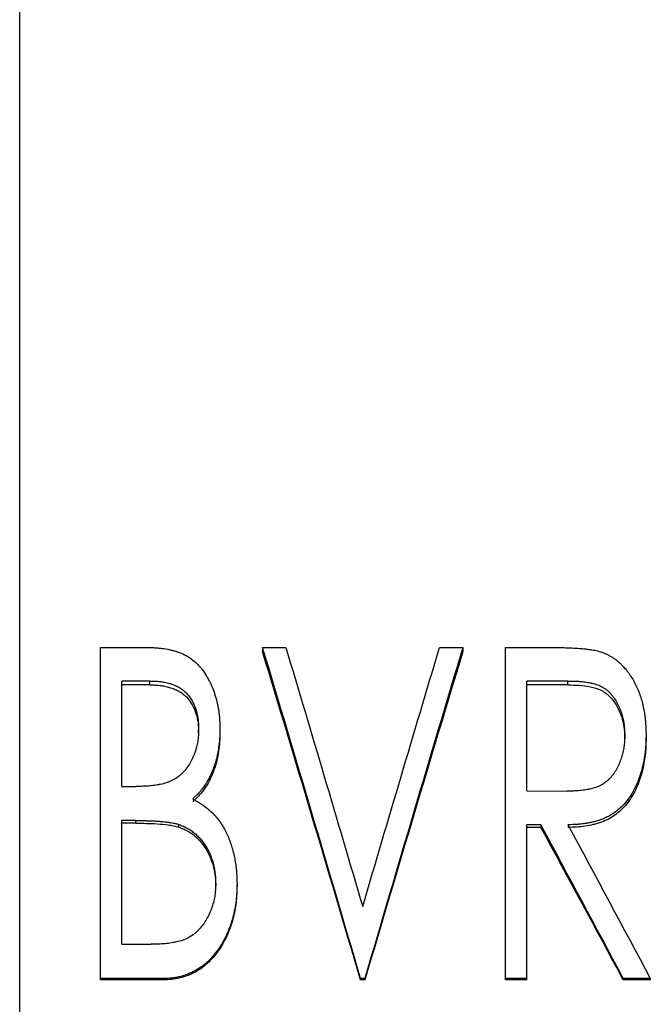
# Model space of a CAD drawing. Header units: millimetres. Extents: x -150 to 245, y -57 to 123.
# Tile 5 of 19: x -37 to -20, y 3 to 30. Entities that reach past the tile are written whole.
import ezdxf

# ---------------------------------------------------------------- set-up
doc = ezdxf.new("R2010")
doc.units = ezdxf.units.MM

msp = doc.modelspace()

# ---------------------------------------------------------------- linework, layer by layer
at = {"color": 1, "linetype": 'Continuous', "lineweight": 25}
msp.add_line((-37.5, -56.5), (-37.5, 56.5), dxfattribs=at)
at = {"color": 7, "linetype": 'Continuous', "lineweight": 25}
for p, q in [((-35.308, 13), (-34.078, 13)), ((-35.308, 3.997), (-35.308, 13)), ((-30.923, 13), (-30.294, 13)), ((-30.923, 13), (-30.923, 12.886)), ((-26.129, 13), (-25.5, 13)), ((-25.5, 13), (-25.5, 12.886)), ((-24.346, 13), (-23.133, 13)), ((-24.346, 3.997), (-24.346, 13)), ((-33.972, 12.091), (-34.731, 12.091)), ((-34.731, 9.233), (-34.731, 12.091)), ((-33.972, 11.985), (-33.972, 12.091)), ((-22.66, 12.091), (-23.769, 12.091)), ((-23.769, 9.118), (-23.769, 12.091)), ((-22.66, 11.985), (-22.66, 12.091)), ((-33.972, 11.985), (-34.731, 11.985)), ((-22.66, 11.985), (-23.769, 11.985)), ((-32.654, 10.689), (-32.654, 10.783)), ((-32.077, 10.799), (-32.077, 10.705)), ((-21.115, 10.533), (-21.115, 10.626)), ((-20.538, 10.624), (-20.538, 10.531)), ((-34.731, 9.233), (-34.356, 9.233)), ((-23.769, 9.118), (-22.686, 9.105)), ((-34.359, 8.313), (-34.731, 8.313)), ((-34.731, 4.96), (-34.731, 8.313)), ((-34.359, 8.24), (-34.359, 8.313)), ((-34.359, 8.24), (-34.731, 8.24)), ((-33.195, 8.134), (-33.195, 8.206)), ((-23.385, 8.197), (-23.769, 8.197)), ((-23.769, 3.997), (-23.769, 8.197)), ((-23.385, 8.126), (-23.769, 8.126)), ((-23.385, 8.197), (-23.385, 8.126)), ((-32.192, 6.54), (-32.192, 6.598)), ((-31.615, 6.598), (-31.615, 6.54)), ((-34.731, 4.96), (-33.939, 4.96)), ((-33.615, 4.032), (-35.308, 4.032)), ((-33.615, 4.032), (-33.615, 3.997)), ((-28.154, 4.032), (-28.269, 4.032)), ((-28.269, 4.032), (-28.269, 3.997)), ((-28.154, 4.032), (-28.154, 3.997)), ((-23.769, 4.032), (-24.346, 4.032)), ((-20.423, 4.032), (-21.155, 4.032)), ((-21.155, 4.032), (-21.155, 3.997)), ((-20.423, 4.032), (-20.423, 3.997)), ((-33.615, 3.997), (-35.308, 3.997)), ((-28.154, 3.997), (-28.269, 3.997)), ((-23.769, 3.997), (-24.346, 3.997)), ((-20.423, 3.997), (-21.155, 3.997))]:
    msp.add_line(p, q, dxfattribs=at)
for points, knots in [([(-34.078, 13), (-34.031, 12.999), (-33.99, 12.999), (-33.937, 12.997), (-33.92, 12.997), (-33.898, 12.996), (-33.891, 12.996), (-33.88, 12.995), (-33.877, 12.995), (-33.872, 12.995), (-33.87, 12.995), (-33.867, 12.995), (-33.866, 12.995), (-33.83, 12.992), (-33.795, 12.99), (-33.724, 12.984), (-33.687, 12.98), (-33.579, 12.967), (-33.508, 12.955), (-33.404, 12.932), (-33.37, 12.924), (-33.318, 12.91), (-33.301, 12.905), (-33.276, 12.898), (-33.267, 12.895), (-33.251, 12.89), (-33.243, 12.888), (-33.162, 12.862), (-33.097, 12.835), (-33.006, 12.788), (-32.976, 12.771), (-32.931, 12.743), (-32.916, 12.733), (-32.886, 12.713), (-32.871, 12.702), (-32.799, 12.648), (-32.745, 12.602), (-32.669, 12.528), (-32.645, 12.503), (-32.61, 12.463), (-32.598, 12.45), (-32.582, 12.429), (-32.576, 12.422), (-32.565, 12.408), (-32.559, 12.401), (-32.515, 12.342), (-32.477, 12.286), (-32.423, 12.196), (-32.405, 12.164), (-32.379, 12.116), (-32.37, 12.1), (-32.358, 12.074), (-32.353, 12.066), (-32.345, 12.049), (-32.34, 12.04), (-32.307, 11.97), (-32.28, 11.907), (-32.243, 11.808), (-32.231, 11.774), (-32.215, 11.723), (-32.209, 11.706), (-32.198, 11.671), (-32.193, 11.653), (-32.169, 11.568), (-32.152, 11.499), (-32.131, 11.396), (-32.124, 11.361), (-32.115, 11.309), (-32.113, 11.292), (-32.108, 11.257), (-32.105, 11.239), (-32.099, 11.189), (-32.095, 11.155), (-32.09, 11.102), (-32.089, 11.084), (-32.087, 11.057), (-32.086, 11.048), (-32.086, 11.034), (-32.085, 11.03), (-32.085, 11.023), (-32.085, 11.021), (-32.085, 11.016), (-32.084, 11.013), (-32.082, 10.964), (-32.079, 10.894), (-32.077, 10.799)], [0, 0, 0, 0, 0.03125, 0.03125, 0.046875, 0.046875, 0.054688, 0.054688, 0.058594, 0.058594, 0.060547, 0.060547, 0.0625, 0.0625, 0.09375, 0.09375, 0.125, 0.125, 0.1875, 0.1875, 0.21875, 0.21875, 0.234375, 0.234375, 0.242188, 0.242188, 0.25, 0.25, 0.3125, 0.3125, 0.34375, 0.34375, 0.359375, 0.359375, 0.375, 0.375, 0.4375, 0.4375, 0.46875, 0.46875, 0.484375, 0.484375, 0.492188, 0.492188, 0.5, 0.5, 0.5625, 0.5625, 0.59375, 0.59375, 0.609375, 0.609375, 0.617188, 0.617188, 0.625, 0.625, 0.6875, 0.6875, 0.71875, 0.71875, 0.734375, 0.734375, 0.75, 0.75, 0.8125, 0.8125, 0.84375, 0.84375, 0.859375, 0.859375, 0.875, 0.875, 0.90625, 0.90625, 0.921875, 0.921875, 0.929688, 0.929688, 0.933594, 0.933594, 0.935547, 0.935547, 0.9375, 0.9375, 1, 1, 1, 1]), ([(-23.133, 13), (-23.054, 12.999), (-22.985, 12.999), (-22.899, 12.998), (-22.873, 12.998), (-22.838, 12.997), (-22.826, 12.997), (-22.811, 12.997), (-22.806, 12.997), (-22.796, 12.996), (-22.792, 12.996), (-22.745, 12.995), (-22.696, 12.993), (-22.581, 12.988), (-22.514, 12.985), (-22.368, 12.976), (-22.311, 12.972), (-22.248, 12.966), (-22.223, 12.964), (-22.18, 12.959), (-22.164, 12.957), (-22.132, 12.953), (-22.114, 12.951), (-22.062, 12.944), (-22.031, 12.94), (-21.974, 12.931), (-21.948, 12.927), (-21.883, 12.914), (-21.827, 12.899), (-21.759, 12.879)], [0, 0, 0, 0, 0.125, 0.125, 0.1875, 0.1875, 0.21875, 0.21875, 0.234375, 0.234375, 0.25, 0.25, 0.375, 0.375, 0.5, 0.5, 0.625, 0.625, 0.6875, 0.6875, 0.71875, 0.71875, 0.75, 0.75, 0.8125, 0.8125, 0.875, 0.875, 1, 1, 1, 1]), ([(-21.759, 12.879), (-21.724, 12.866), (-21.693, 12.855), (-21.653, 12.838), (-21.641, 12.833), (-21.624, 12.826), (-21.619, 12.824), (-21.611, 12.82), (-21.609, 12.819), (-21.604, 12.817), (-21.602, 12.816), (-21.576, 12.803), (-21.551, 12.791), (-21.514, 12.77), (-21.501, 12.762), (-21.476, 12.747), (-21.462, 12.739), (-21.425, 12.715), (-21.401, 12.699), (-21.354, 12.666), (-21.331, 12.648), (-21.29, 12.614), (-21.269, 12.596), (-21.237, 12.567), (-21.227, 12.557), (-21.206, 12.536), (-21.195, 12.525), (-21.145, 12.474), (-21.108, 12.431), (-21.054, 12.365), (-21.037, 12.342), (-21.003, 12.296), (-20.987, 12.274), (-20.938, 12.2), (-20.907, 12.151), (-20.865, 12.077), (-20.852, 12.052), (-20.832, 12.015), (-20.826, 12.003), (-20.817, 11.984), (-20.814, 11.978), (-20.808, 11.965), (-20.804, 11.959), (-20.78, 11.908), (-20.758, 11.856), (-20.723, 11.766), (-20.713, 11.738), (-20.694, 11.684), (-20.685, 11.658), (-20.663, 11.59), (-20.649, 11.538), (-20.627, 11.448), (-20.619, 11.415), (-20.61, 11.372), (-20.607, 11.358), (-20.601, 11.33), (-20.599, 11.316), (-20.587, 11.257), (-20.579, 11.205), (-20.568, 11.12), (-20.565, 11.091), (-20.56, 11.045), (-20.558, 11.03), (-20.556, 11.006), (-20.555, 10.998), (-20.554, 10.982), (-20.553, 10.973), (-20.55, 10.936), (-20.548, 10.907), (-20.545, 10.865), (-20.544, 10.851), (-20.543, 10.83), (-20.543, 10.823), (-20.543, 10.812), (-20.543, 10.809), (-20.542, 10.802), (-20.542, 10.798), (-20.541, 10.757), (-20.539, 10.7), (-20.538, 10.624)], [0, 0, 0, 0, 0.03125, 0.03125, 0.046875, 0.046875, 0.054688, 0.054688, 0.058594, 0.058594, 0.0625, 0.0625, 0.09375, 0.09375, 0.109375, 0.109375, 0.125, 0.125, 0.15625, 0.15625, 0.1875, 0.1875, 0.21875, 0.21875, 0.234375, 0.234375, 0.25, 0.25, 0.3125, 0.3125, 0.34375, 0.34375, 0.375, 0.375, 0.4375, 0.4375, 0.46875, 0.46875, 0.484375, 0.484375, 0.492188, 0.492188, 0.5, 0.5, 0.5625, 0.5625, 0.59375, 0.59375, 0.625, 0.625, 0.6875, 0.6875, 0.71875, 0.71875, 0.734375, 0.734375, 0.75, 0.75, 0.8125, 0.8125, 0.84375, 0.84375, 0.859375, 0.859375, 0.867188, 0.867188, 0.875, 0.875, 0.90625, 0.90625, 0.921875, 0.921875, 0.929688, 0.929688, 0.933594, 0.933594, 0.9375, 0.9375, 1, 1, 1, 1]), ([(-33.972, 12.091), (-33.912, 12.09), (-33.868, 12.089), (-33.837, 12.088), (-33.835, 12.087), (-33.832, 12.087), (-33.831, 12.087), (-33.826, 12.087), (-33.823, 12.087), (-33.814, 12.086), (-33.809, 12.086), (-33.791, 12.085), (-33.78, 12.084), (-33.747, 12.082), (-33.725, 12.08), (-33.684, 12.075), (-33.663, 12.072), (-33.62, 12.065), (-33.598, 12.061), (-33.533, 12.048), (-33.488, 12.037), (-33.437, 12.023), (-33.433, 12.022), (-33.423, 12.019), (-33.418, 12.017), (-33.403, 12.013), (-33.393, 12.009), (-33.362, 11.999), (-33.341, 11.991), (-33.279, 11.965), (-33.235, 11.945), (-33.175, 11.911), (-33.156, 11.9), (-33.12, 11.876), (-33.103, 11.864), (-33.052, 11.824), (-33.019, 11.794), (-32.971, 11.745), (-32.957, 11.729), (-32.928, 11.696), (-32.915, 11.678), (-32.875, 11.625), (-32.851, 11.588), (-32.823, 11.54), (-32.819, 11.531), (-32.809, 11.512), (-32.804, 11.503), (-32.79, 11.474), (-32.781, 11.454), (-32.755, 11.393), (-32.74, 11.351), (-32.722, 11.295), (-32.719, 11.285), (-32.713, 11.264), (-32.71, 11.253), (-32.702, 11.221), (-32.697, 11.199), (-32.683, 11.135), (-32.676, 11.091), (-32.67, 11.045), (-32.67, 11.044), (-32.67, 11.04), (-32.669, 11.038), (-32.669, 11.032), (-32.668, 11.028), (-32.667, 11.016), (-32.666, 11.007), (-32.664, 10.98), (-32.662, 10.96), (-32.658, 10.894), (-32.656, 10.842), (-32.654, 10.783)], [0, 0, 0, 0, 0.0625, 0.0625, 0.064453, 0.064453, 0.066406, 0.066406, 0.070312, 0.070312, 0.078125, 0.078125, 0.09375, 0.09375, 0.125, 0.125, 0.15625, 0.15625, 0.1875, 0.1875, 0.25, 0.25, 0.257812, 0.257812, 0.265625, 0.265625, 0.28125, 0.28125, 0.3125, 0.3125, 0.375, 0.375, 0.40625, 0.40625, 0.4375, 0.4375, 0.5, 0.5, 0.53125, 0.53125, 0.5625, 0.5625, 0.625, 0.625, 0.640625, 0.640625, 0.65625, 0.65625, 0.6875, 0.6875, 0.75, 0.75, 0.765625, 0.765625, 0.78125, 0.78125, 0.8125, 0.8125, 0.875, 0.875, 0.878906, 0.878906, 0.882812, 0.882812, 0.890625, 0.890625, 0.90625, 0.90625, 0.9375, 0.9375, 1, 1, 1, 1]), ([(-22.66, 12.091), (-22.523, 12.09), (-22.42, 12.087), (-22.35, 12.082), (-22.348, 12.081), (-22.345, 12.081), (-22.343, 12.081), (-22.338, 12.081), (-22.335, 12.08), (-22.325, 12.08), (-22.318, 12.079), (-22.298, 12.077), (-22.285, 12.076), (-22.246, 12.072), (-22.22, 12.069), (-22.144, 12.059), (-22.094, 12.05), (-22.039, 12.039), (-22.031, 12.038), (-22.017, 12.035), (-22.01, 12.033), (-21.989, 12.029), (-21.976, 12.025), (-21.936, 12.015), (-21.911, 12.008), (-21.838, 11.984), (-21.793, 11.965), (-21.742, 11.939), (-21.73, 11.933), (-21.709, 11.92), (-21.698, 11.914), (-21.666, 11.894), (-21.645, 11.88), (-21.585, 11.833), (-21.546, 11.798), (-21.5, 11.749), (-21.492, 11.74), (-21.475, 11.721), (-21.467, 11.711), (-21.443, 11.682), (-21.428, 11.662), (-21.383, 11.6), (-21.356, 11.556), (-21.318, 11.487), (-21.305, 11.463), (-21.282, 11.416), (-21.271, 11.392), (-21.24, 11.322), (-21.223, 11.276), (-21.192, 11.184), (-21.179, 11.137), (-21.156, 11.037), (-21.146, 10.986), (-21.136, 10.918), (-21.134, 10.907), (-21.131, 10.882), (-21.129, 10.869), (-21.125, 10.831), (-21.123, 10.805), (-21.121, 10.776), (-21.121, 10.775), (-21.121, 10.771), (-21.121, 10.768), (-21.12, 10.761), (-21.12, 10.756), (-21.119, 10.74), (-21.119, 10.728), (-21.117, 10.69), (-21.116, 10.66), (-21.115, 10.626)], [0, 0, 0, 0, 0.125, 0.125, 0.126953, 0.126953, 0.128906, 0.128906, 0.132812, 0.132812, 0.140625, 0.140625, 0.15625, 0.15625, 0.1875, 0.1875, 0.25, 0.25, 0.257812, 0.257812, 0.265625, 0.265625, 0.28125, 0.28125, 0.3125, 0.3125, 0.375, 0.375, 0.390625, 0.390625, 0.40625, 0.40625, 0.4375, 0.4375, 0.5, 0.5, 0.515625, 0.515625, 0.53125, 0.53125, 0.5625, 0.5625, 0.625, 0.625, 0.65625, 0.65625, 0.6875, 0.6875, 0.75, 0.75, 0.8125, 0.8125, 0.875, 0.875, 0.890625, 0.890625, 0.90625, 0.90625, 0.9375, 0.9375, 0.941406, 0.941406, 0.945312, 0.945312, 0.953125, 0.953125, 0.96875, 0.96875, 1, 1, 1, 1]), ([(-33.972, 11.985), (-33.927, 11.984), (-33.838, 11.983), (-33.706, 11.973), (-33.574, 11.952), (-33.445, 11.922), (-33.317, 11.878), (-33.196, 11.822), (-33.083, 11.749), (-32.952, 11.631), (-32.819, 11.453), (-32.718, 11.209), (-32.663, 10.951), (-32.657, 10.776), (-32.654, 10.689)], [0, 0, 0, 0, 0.062562, 0.125112, 0.186045, 0.250216, 0.310918, 0.376238, 0.437531, 0.500263, 0.625056, 0.749954, 0.874911, 1, 1, 1, 1]), ([(-22.66, 11.985), (-22.557, 11.984), (-22.351, 11.981), (-22.044, 11.943), (-21.744, 11.858), (-21.497, 11.665), (-21.322, 11.413), (-21.198, 11.134), (-21.141, 10.886), (-21.119, 10.685), (-21.117, 10.584), (-21.115, 10.533)], [0, 0, 0, 0, 0.125204, 0.250352, 0.375167, 0.499743, 0.624629, 0.749703, 0.874798, 0.93739, 1, 1, 1, 1]), ([(-32.654, 10.783), (-32.655, 10.747), (-32.655, 10.716), (-32.657, 10.677), (-32.657, 10.665), (-32.658, 10.65), (-32.658, 10.647), (-32.659, 10.632), (-32.659, 10.625), (-32.664, 10.561), (-32.67, 10.51), (-32.688, 10.403), (-32.699, 10.35), (-32.72, 10.269), (-32.728, 10.241), (-32.743, 10.19), (-32.752, 10.164), (-32.779, 10.087), (-32.801, 10.037), (-32.849, 9.937), (-32.876, 9.887), (-32.965, 9.743), (-33.033, 9.657), (-33.12, 9.573), (-33.131, 9.562), (-33.152, 9.544), (-33.163, 9.534), (-33.195, 9.508), (-33.217, 9.491), (-33.285, 9.443), (-33.332, 9.416), (-33.393, 9.386), (-33.403, 9.382), (-33.427, 9.371), (-33.439, 9.366), (-33.475, 9.352), (-33.501, 9.343), (-33.579, 9.317), (-33.636, 9.302), (-33.699, 9.288), (-33.701, 9.288), (-33.708, 9.286), (-33.711, 9.286), (-33.72, 9.284), (-33.727, 9.283), (-33.746, 9.279), (-33.759, 9.277), (-33.798, 9.27), (-33.824, 9.266), (-33.907, 9.255), (-33.964, 9.249), (-34.026, 9.244), (-34.026, 9.244), (-34.029, 9.244), (-34.03, 9.244), (-34.033, 9.244), (-34.036, 9.244), (-34.043, 9.243), (-34.048, 9.243), (-34.064, 9.242), (-34.075, 9.241), (-34.109, 9.24), (-34.135, 9.239), (-34.218, 9.236), (-34.282, 9.234), (-34.356, 9.233)], [0, 0, 0, 0, 0.03125, 0.03125, 0.046875, 0.046875, 0.054688, 0.054688, 0.0625, 0.0625, 0.125, 0.125, 0.1875, 0.1875, 0.21875, 0.21875, 0.25, 0.25, 0.3125, 0.3125, 0.375, 0.375, 0.5, 0.5, 0.515625, 0.515625, 0.53125, 0.53125, 0.5625, 0.5625, 0.625, 0.625, 0.640625, 0.640625, 0.65625, 0.65625, 0.6875, 0.6875, 0.75, 0.75, 0.753906, 0.753906, 0.757812, 0.757812, 0.765625, 0.765625, 0.78125, 0.78125, 0.8125, 0.8125, 0.875, 0.875, 0.876953, 0.876953, 0.878906, 0.878906, 0.882812, 0.882812, 0.890625, 0.890625, 0.90625, 0.90625, 0.9375, 0.9375, 1, 1, 1, 1]), ([(-32.077, 10.799), (-32.078, 10.741), (-32.079, 10.69), (-32.081, 10.625), (-32.082, 10.605), (-32.083, 10.577), (-32.084, 10.569), (-32.084, 10.557), (-32.084, 10.553), (-32.085, 10.547), (-32.085, 10.545), (-32.085, 10.541), (-32.085, 10.54), (-32.091, 10.456), (-32.1, 10.37), (-32.122, 10.23), (-32.13, 10.186), (-32.143, 10.121), (-32.147, 10.1), (-32.154, 10.069), (-32.156, 10.059), (-32.161, 10.039), (-32.163, 10.03), (-32.176, 9.976), (-32.187, 9.934), (-32.206, 9.871), (-32.212, 9.85), (-32.222, 9.819), (-32.226, 9.809), (-32.233, 9.788), (-32.236, 9.778), (-32.271, 9.678), (-32.306, 9.595), (-32.363, 9.476), (-32.383, 9.438), (-32.414, 9.382), (-32.424, 9.364), (-32.441, 9.337), (-32.446, 9.328), (-32.457, 9.311), (-32.462, 9.303), (-32.492, 9.256), (-32.518, 9.22), (-32.557, 9.167), (-32.571, 9.15), (-32.592, 9.125), (-32.599, 9.116), (-32.613, 9.1), (-32.621, 9.091), (-32.641, 9.069), (-32.655, 9.053), (-32.678, 9.029), (-32.685, 9.021), (-32.698, 9.009), (-32.702, 9.005), (-32.708, 8.999), (-32.71, 8.997), (-32.713, 8.993), (-32.714, 8.992), (-32.717, 8.99), (-32.718, 8.989), (-32.74, 8.968), (-32.771, 8.937), (-32.814, 8.897)], [0, 0, 0, 0, 0.0625, 0.0625, 0.09375, 0.09375, 0.109375, 0.109375, 0.117188, 0.117188, 0.121094, 0.121094, 0.125, 0.125, 0.25, 0.25, 0.3125, 0.3125, 0.34375, 0.34375, 0.359375, 0.359375, 0.375, 0.375, 0.4375, 0.4375, 0.46875, 0.46875, 0.484375, 0.484375, 0.5, 0.5, 0.625, 0.625, 0.6875, 0.6875, 0.71875, 0.71875, 0.734375, 0.734375, 0.75, 0.75, 0.8125, 0.8125, 0.84375, 0.84375, 0.859375, 0.859375, 0.875, 0.875, 0.90625, 0.90625, 0.921875, 0.921875, 0.929688, 0.929688, 0.933594, 0.933594, 0.935547, 0.935547, 0.9375, 0.9375, 1, 1, 1, 1]), ([(-32.077, 10.705), (-32.078, 10.618), (-32.081, 10.445), (-32.112, 10.186), (-32.161, 9.93), (-32.261, 9.597), (-32.41, 9.278), (-32.595, 9.034), (-32.718, 8.909), (-32.782, 8.849), (-32.814, 8.819)], [0, 0, 0, 0, 0.125092, 0.250152, 0.375224, 0.50027, 0.749931, 0.874909, 0.937449, 1, 1, 1, 1]), ([(-21.115, 10.626), (-21.118, 10.557), (-21.12, 10.498), (-21.125, 10.424), (-21.127, 10.402), (-21.129, 10.377), (-21.129, 10.372), (-21.13, 10.363), (-21.131, 10.359), (-21.133, 10.339), (-21.135, 10.326), (-21.144, 10.261), (-21.153, 10.209), (-21.171, 10.133), (-21.177, 10.109), (-21.193, 10.054), (-21.201, 10.028), (-21.226, 9.949), (-21.244, 9.9), (-21.274, 9.83), (-21.284, 9.808), (-21.3, 9.775), (-21.305, 9.765), (-21.317, 9.742), (-21.323, 9.73), (-21.355, 9.673), (-21.382, 9.629), (-21.446, 9.538), (-21.478, 9.497), (-21.528, 9.445), (-21.548, 9.426), (-21.587, 9.391), (-21.607, 9.373), (-21.672, 9.323), (-21.716, 9.293), (-21.771, 9.264), (-21.781, 9.258), (-21.803, 9.248), (-21.814, 9.243), (-21.848, 9.227), (-21.872, 9.218), (-21.946, 9.191), (-22, 9.176), (-22.06, 9.162), (-22.063, 9.162), (-22.069, 9.16), (-22.072, 9.16), (-22.081, 9.158), (-22.087, 9.156), (-22.105, 9.153), (-22.117, 9.15), (-22.154, 9.144), (-22.18, 9.139), (-22.258, 9.128), (-22.312, 9.122), (-22.371, 9.118), (-22.372, 9.118), (-22.374, 9.117), (-22.375, 9.117), (-22.379, 9.117), (-22.381, 9.117), (-22.388, 9.116), (-22.393, 9.116), (-22.408, 9.115), (-22.418, 9.115), (-22.451, 9.113), (-22.475, 9.112), (-22.554, 9.108), (-22.616, 9.107), (-22.686, 9.105)], [0, 0, 0, 0, 0.0625, 0.0625, 0.09375, 0.09375, 0.101562, 0.101562, 0.109375, 0.109375, 0.125, 0.125, 0.1875, 0.1875, 0.21875, 0.21875, 0.25, 0.25, 0.3125, 0.3125, 0.34375, 0.34375, 0.359375, 0.359375, 0.375, 0.375, 0.4375, 0.4375, 0.5, 0.5, 0.53125, 0.53125, 0.5625, 0.5625, 0.625, 0.625, 0.640625, 0.640625, 0.65625, 0.65625, 0.6875, 0.6875, 0.75, 0.75, 0.753906, 0.753906, 0.757812, 0.757812, 0.765625, 0.765625, 0.78125, 0.78125, 0.8125, 0.8125, 0.875, 0.875, 0.876953, 0.876953, 0.878906, 0.878906, 0.882812, 0.882812, 0.890625, 0.890625, 0.90625, 0.90625, 0.9375, 0.9375, 1, 1, 1, 1]), ([(-20.538, 10.624), (-20.539, 10.574), (-20.541, 10.529), (-20.542, 10.472), (-20.543, 10.455), (-20.544, 10.431), (-20.544, 10.423), (-20.544, 10.413), (-20.544, 10.409), (-20.545, 10.404), (-20.545, 10.403), (-20.545, 10.399), (-20.545, 10.399), (-20.547, 10.356), (-20.549, 10.317), (-20.554, 10.26), (-20.555, 10.241), (-20.558, 10.213), (-20.559, 10.204), (-20.561, 10.186), (-20.562, 10.178), (-20.571, 10.092), (-20.583, 10.017), (-20.604, 9.904), (-20.611, 9.867), (-20.623, 9.811), (-20.628, 9.792), (-20.637, 9.755), (-20.641, 9.738), (-20.666, 9.641), (-20.688, 9.567), (-20.725, 9.459), (-20.739, 9.423), (-20.759, 9.371), (-20.766, 9.354), (-20.777, 9.328), (-20.781, 9.319), (-20.788, 9.302), (-20.791, 9.295), (-20.828, 9.211), (-20.864, 9.141), (-20.921, 9.042), (-20.941, 9.01), (-20.972, 8.963), (-20.982, 8.948), (-20.998, 8.925), (-21.003, 8.918), (-21.014, 8.903), (-21.019, 8.896), (-21.117, 8.765), (-21.223, 8.656), (-21.407, 8.513), (-21.471, 8.471), (-21.572, 8.416), (-21.606, 8.399), (-21.676, 8.367), (-21.711, 8.353), (-21.784, 8.326), (-21.821, 8.314), (-21.876, 8.297), (-21.895, 8.292), (-21.922, 8.285), (-21.931, 8.282), (-21.95, 8.277), (-21.959, 8.275), (-22.002, 8.264), (-22.038, 8.257), (-22.094, 8.246), (-22.113, 8.242), (-22.143, 8.237), (-22.153, 8.236), (-22.173, 8.233), (-22.185, 8.231), (-22.232, 8.224), (-22.27, 8.219), (-22.327, 8.213), (-22.346, 8.211), (-22.375, 8.209), (-22.385, 8.208), (-22.399, 8.207), (-22.404, 8.207), (-22.411, 8.206), (-22.413, 8.206), (-22.418, 8.206), (-22.421, 8.205), (-22.476, 8.202), (-22.552, 8.199), (-22.653, 8.197)], [0, 0, 0, 0, 0.03125, 0.03125, 0.046875, 0.046875, 0.054688, 0.054688, 0.058594, 0.058594, 0.060547, 0.060547, 0.0625, 0.0625, 0.09375, 0.09375, 0.109375, 0.109375, 0.117188, 0.117188, 0.125, 0.125, 0.1875, 0.1875, 0.21875, 0.21875, 0.234375, 0.234375, 0.25, 0.25, 0.3125, 0.3125, 0.34375, 0.34375, 0.359375, 0.359375, 0.367188, 0.367188, 0.375, 0.375, 0.4375, 0.4375, 0.46875, 0.46875, 0.484375, 0.484375, 0.492188, 0.492188, 0.5, 0.5, 0.625, 0.625, 0.6875, 0.6875, 0.71875, 0.71875, 0.75, 0.75, 0.78125, 0.78125, 0.796875, 0.796875, 0.804688, 0.804688, 0.8125, 0.8125, 0.84375, 0.84375, 0.859375, 0.859375, 0.867188, 0.867188, 0.875, 0.875, 0.90625, 0.90625, 0.921875, 0.921875, 0.929688, 0.929688, 0.933594, 0.933594, 0.935547, 0.935547, 0.9375, 0.9375, 1, 1, 1, 1]), ([(-20.538, 10.531), (-20.54, 10.456), (-20.543, 10.305), (-20.566, 10.003), (-20.635, 9.631), (-20.782, 9.199), (-20.971, 8.865), (-21.17, 8.634), (-21.343, 8.482), (-21.535, 8.355), (-21.711, 8.277), (-21.857, 8.23), (-22.005, 8.189), (-22.194, 8.155), (-22.423, 8.13), (-22.576, 8.127), (-22.653, 8.126)], [0, 0, 0, 0, 0.0625464, 0.1250817, 0.2500838, 0.3750341, 0.4998775, 0.5623777, 0.6248887, 0.6874762, 0.7498584, 0.7814384, 0.8124026, 0.8749262, 0.9374585, 1, 1, 1, 1]), ([(-32.814, 8.897), (-32.781, 8.879), (-32.752, 8.862), (-32.715, 8.841), (-32.703, 8.835), (-32.688, 8.826), (-32.683, 8.823), (-32.676, 8.819), (-32.674, 8.818), (-32.671, 8.816), (-32.669, 8.815), (-32.667, 8.814), (-32.667, 8.814), (-32.64, 8.797), (-32.615, 8.782), (-32.579, 8.759), (-32.567, 8.751), (-32.55, 8.74), (-32.544, 8.736), (-32.533, 8.728), (-32.527, 8.724), (-32.425, 8.652), (-32.337, 8.578), (-32.222, 8.46), (-32.185, 8.418), (-32.114, 8.329), (-32.081, 8.283), (-31.981, 8.131), (-31.926, 8.03), (-31.86, 7.884), (-31.839, 7.833), (-31.809, 7.753), (-31.799, 7.725), (-31.785, 7.684), (-31.78, 7.67), (-31.771, 7.641), (-31.766, 7.626), (-31.745, 7.558), (-31.729, 7.503), (-31.701, 7.392), (-31.689, 7.336), (-31.667, 7.225), (-31.658, 7.169), (-31.646, 7.084), (-31.643, 7.056), (-31.638, 7.013), (-31.636, 6.998), (-31.633, 6.97), (-31.632, 6.954), (-31.628, 6.914), (-31.626, 6.886), (-31.624, 6.843), (-31.623, 6.829), (-31.622, 6.807), (-31.621, 6.799), (-31.621, 6.788), (-31.621, 6.784), (-31.62, 6.779), (-31.62, 6.777), (-31.62, 6.773), (-31.62, 6.771), (-31.619, 6.731), (-31.617, 6.674), (-31.615, 6.598)], [0, 0, 0, 0, 0.03125, 0.03125, 0.046875, 0.046875, 0.054688, 0.054688, 0.058594, 0.058594, 0.060547, 0.060547, 0.0625, 0.0625, 0.09375, 0.09375, 0.109375, 0.109375, 0.117188, 0.117188, 0.125, 0.125, 0.25, 0.25, 0.3125, 0.3125, 0.375, 0.375, 0.5, 0.5, 0.5625, 0.5625, 0.59375, 0.59375, 0.609375, 0.609375, 0.625, 0.625, 0.6875, 0.6875, 0.75, 0.75, 0.8125, 0.8125, 0.84375, 0.84375, 0.859375, 0.859375, 0.875, 0.875, 0.90625, 0.90625, 0.921875, 0.921875, 0.929688, 0.929688, 0.933594, 0.933594, 0.935547, 0.935547, 0.9375, 0.9375, 1, 1, 1, 1]), ([(-34.359, 8.313), (-34.241, 8.312), (-34.143, 8.311), (-34.065, 8.308), (-34.062, 8.308), (-34.057, 8.308), (-34.055, 8.308), (-34.049, 8.308), (-34.045, 8.308), (-34.032, 8.307), (-34.024, 8.307), (-34, 8.306), (-33.984, 8.306), (-33.94, 8.304), (-33.913, 8.303), (-33.839, 8.3), (-33.801, 8.298), (-33.772, 8.296), (-33.77, 8.296), (-33.766, 8.295), (-33.764, 8.295), (-33.759, 8.295), (-33.756, 8.295), (-33.746, 8.294), (-33.739, 8.293), (-33.719, 8.292), (-33.705, 8.291), (-33.666, 8.287), (-33.641, 8.285), (-33.568, 8.278), (-33.523, 8.272), (-33.479, 8.266), (-33.475, 8.266), (-33.468, 8.265), (-33.465, 8.265), (-33.455, 8.263), (-33.449, 8.262), (-33.43, 8.259), (-33.417, 8.257), (-33.381, 8.251), (-33.358, 8.247), (-33.331, 8.242), (-33.327, 8.241), (-33.318, 8.239), (-33.313, 8.238), (-33.297, 8.234), (-33.286, 8.231), (-33.25, 8.222), (-33.224, 8.215), (-33.195, 8.206)], [0, 0, 0, 0, 0.25, 0.25, 0.253906, 0.253906, 0.257812, 0.257812, 0.265625, 0.265625, 0.28125, 0.28125, 0.3125, 0.3125, 0.375, 0.375, 0.5, 0.5, 0.503906, 0.503906, 0.507812, 0.507812, 0.515625, 0.515625, 0.53125, 0.53125, 0.5625, 0.5625, 0.625, 0.625, 0.75, 0.75, 0.757812, 0.757812, 0.765625, 0.765625, 0.78125, 0.78125, 0.8125, 0.8125, 0.875, 0.875, 0.890625, 0.890625, 0.90625, 0.90625, 0.9375, 0.9375, 1, 1, 1, 1]), ([(-34.359, 8.24), (-34.262, 8.239), (-34.066, 8.237), (-33.773, 8.226), (-33.53, 8.202), (-33.336, 8.173), (-33.242, 8.147), (-33.195, 8.134)], [0, 0, 0, 0, 0.2500206, 0.5000335, 0.7500326, 0.8750275, 1, 1, 1, 1]), ([(-33.195, 8.206), (-33.142, 8.186), (-33.103, 8.17), (-33.077, 8.159), (-33.075, 8.158), (-33.072, 8.157), (-33.071, 8.156), (-33.067, 8.154), (-33.064, 8.153), (-33.056, 8.15), (-33.051, 8.147), (-33.036, 8.14), (-33.026, 8.136), (-32.997, 8.122), (-32.98, 8.113), (-32.947, 8.095), (-32.928, 8.084), (-32.894, 8.063), (-32.876, 8.051), (-32.825, 8.015), (-32.79, 7.988), (-32.739, 7.945), (-32.724, 7.931), (-32.693, 7.902), (-32.678, 7.888), (-32.633, 7.843), (-32.605, 7.811), (-32.566, 7.763), (-32.553, 7.747), (-32.529, 7.714), (-32.517, 7.697), (-32.481, 7.645), (-32.458, 7.608), (-32.425, 7.551), (-32.415, 7.533), (-32.395, 7.496), (-32.386, 7.478), (-32.358, 7.421), (-32.341, 7.383), (-32.294, 7.265), (-32.269, 7.185), (-32.228, 7.018), (-32.214, 6.935), (-32.205, 6.849), (-32.205, 6.848), (-32.205, 6.844), (-32.205, 6.842), (-32.204, 6.837), (-32.204, 6.833), (-32.203, 6.821), (-32.202, 6.813), (-32.2, 6.786), (-32.199, 6.767), (-32.196, 6.704), (-32.194, 6.654), (-32.192, 6.598)], [0, 0, 0, 0, 0.0625, 0.0625, 0.064453, 0.064453, 0.066406, 0.066406, 0.070312, 0.070312, 0.078125, 0.078125, 0.09375, 0.09375, 0.125, 0.125, 0.15625, 0.15625, 0.1875, 0.1875, 0.25, 0.25, 0.28125, 0.28125, 0.3125, 0.3125, 0.375, 0.375, 0.40625, 0.40625, 0.4375, 0.4375, 0.5, 0.5, 0.53125, 0.53125, 0.5625, 0.5625, 0.625, 0.625, 0.75, 0.75, 0.875, 0.875, 0.878906, 0.878906, 0.882812, 0.882812, 0.890625, 0.890625, 0.90625, 0.90625, 0.9375, 0.9375, 1, 1, 1, 1]), ([(-33.195, 8.134), (-33.155, 8.119), (-33.077, 8.089), (-32.924, 8.017), (-32.751, 7.895), (-32.573, 7.715), (-32.383, 7.438), (-32.256, 7.122), (-32.2, 6.792), (-32.195, 6.624), (-32.192, 6.54)], [0, 0, 0, 0, 0.062592, 0.125163, 0.25014, 0.375157, 0.500215, 0.749753, 0.874835, 1, 1, 1, 1]), ([(-32.192, 6.598), (-32.195, 6.522), (-32.198, 6.464), (-32.2, 6.425), (-32.2, 6.423), (-32.201, 6.419), (-32.201, 6.417), (-32.201, 6.412), (-32.202, 6.408), (-32.203, 6.397), (-32.203, 6.39), (-32.205, 6.368), (-32.207, 6.353), (-32.212, 6.311), (-32.215, 6.283), (-32.238, 6.147), (-32.268, 6.037), (-32.314, 5.91), (-32.32, 5.895), (-32.332, 5.866), (-32.337, 5.852), (-32.355, 5.809), (-32.368, 5.781), (-32.406, 5.7), (-32.434, 5.649), (-32.522, 5.503), (-32.589, 5.417), (-32.668, 5.337), (-32.674, 5.331), (-32.684, 5.32), (-32.69, 5.315), (-32.706, 5.3), (-32.716, 5.29), (-32.749, 5.261), (-32.772, 5.243), (-32.84, 5.191), (-32.887, 5.161), (-32.948, 5.128), (-32.959, 5.123), (-32.983, 5.111), (-32.995, 5.106), (-33.033, 5.089), (-33.059, 5.079), (-33.139, 5.051), (-33.197, 5.035), (-33.289, 5.016), (-33.318, 5.01), (-33.376, 5), (-33.404, 4.995), (-33.489, 4.982), (-33.544, 4.976), (-33.6, 4.972), (-33.601, 4.972), (-33.606, 4.972), (-33.608, 4.972), (-33.616, 4.971), (-33.62, 4.971), (-33.636, 4.97), (-33.647, 4.969), (-33.681, 4.967), (-33.707, 4.966), (-33.793, 4.963), (-33.861, 4.962), (-33.939, 4.96)], [0, 0, 0, 0, 0.0625, 0.0625, 0.064453, 0.064453, 0.066406, 0.066406, 0.070312, 0.070312, 0.078125, 0.078125, 0.09375, 0.09375, 0.125, 0.125, 0.25, 0.25, 0.265625, 0.265625, 0.28125, 0.28125, 0.3125, 0.3125, 0.375, 0.375, 0.5, 0.5, 0.507812, 0.507812, 0.515625, 0.515625, 0.53125, 0.53125, 0.5625, 0.5625, 0.625, 0.625, 0.640625, 0.640625, 0.65625, 0.65625, 0.6875, 0.6875, 0.75, 0.75, 0.78125, 0.78125, 0.8125, 0.8125, 0.875, 0.875, 0.878906, 0.878906, 0.882812, 0.882812, 0.890625, 0.890625, 0.90625, 0.90625, 0.9375, 0.9375, 1, 1, 1, 1]), ([(-31.615, 6.598), (-31.616, 6.547), (-31.617, 6.503), (-31.619, 6.446), (-31.62, 6.429), (-31.621, 6.405), (-31.621, 6.398), (-31.622, 6.387), (-31.622, 6.384), (-31.622, 6.379), (-31.622, 6.377), (-31.622, 6.374), (-31.622, 6.373), (-31.624, 6.334), (-31.627, 6.296), (-31.632, 6.24), (-31.633, 6.221), (-31.637, 6.183), (-31.639, 6.164), (-31.651, 6.064), (-31.663, 5.986), (-31.684, 5.874), (-31.691, 5.838), (-31.707, 5.766), (-31.715, 5.732), (-31.743, 5.627), (-31.766, 5.555), (-31.805, 5.444), (-31.82, 5.405), (-31.848, 5.332), (-31.863, 5.297), (-31.892, 5.231), (-31.906, 5.199), (-31.938, 5.134), (-31.955, 5.101), (-31.991, 5.035), (-32.01, 5.002), (-32.051, 4.936), (-32.071, 4.903), (-32.139, 4.802), (-32.185, 4.739), (-32.257, 4.651), (-32.281, 4.622), (-32.318, 4.582), (-32.33, 4.568), (-32.355, 4.542), (-32.367, 4.53), (-32.407, 4.491), (-32.435, 4.466), (-32.492, 4.417), (-32.521, 4.393), (-32.617, 4.323), (-32.681, 4.281), (-32.867, 4.175), (-33.009, 4.121), (-33.204, 4.073), (-33.243, 4.065), (-33.298, 4.055), (-33.317, 4.052), (-33.344, 4.049), (-33.353, 4.047), (-33.366, 4.046), (-33.371, 4.045), (-33.377, 4.044), (-33.38, 4.044), (-33.384, 4.044), (-33.387, 4.043), (-33.438, 4.038), (-33.514, 4.034), (-33.615, 4.032)], [0, 0, 0, 0, 0.03125, 0.03125, 0.046875, 0.046875, 0.054688, 0.054688, 0.058594, 0.058594, 0.060547, 0.060547, 0.0625, 0.0625, 0.09375, 0.09375, 0.109375, 0.109375, 0.125, 0.125, 0.1875, 0.1875, 0.21875, 0.21875, 0.25, 0.25, 0.3125, 0.3125, 0.34375, 0.34375, 0.375, 0.375, 0.40625, 0.40625, 0.4375, 0.4375, 0.46875, 0.46875, 0.5, 0.5, 0.5625, 0.5625, 0.59375, 0.59375, 0.609375, 0.609375, 0.625, 0.625, 0.65625, 0.65625, 0.6875, 0.6875, 0.75, 0.75, 0.875, 0.875, 0.90625, 0.90625, 0.921875, 0.921875, 0.929688, 0.929688, 0.933594, 0.933594, 0.935547, 0.935547, 0.9375, 0.9375, 1, 1, 1, 1]), ([(-31.615, 6.54), (-31.617, 6.465), (-31.62, 6.315), (-31.646, 6.015), (-31.699, 5.719), (-31.791, 5.43), (-31.876, 5.211), (-31.977, 5.008), (-32.137, 4.754), (-32.319, 4.523), (-32.55, 4.328), (-32.738, 4.205), (-32.944, 4.109), (-33.162, 4.043), (-33.388, 4.002), (-33.539, 3.998), (-33.615, 3.997)], [0, 0, 0, 0, 0.062539, 0.125069, 0.250044, 0.312215, 0.376299, 0.445326, 0.500137, 0.625007, 0.687495, 0.75, 0.810505, 0.874981, 0.937477, 1, 1, 1, 1])]:
    msp.add_open_spline(points, degree=3, knots=knots, dxfattribs=at)
for points in [[(-28.269, 4.032), (-29.154, 7.051), (-30.038, 10.053), (-30.923, 13)], [(-28.269, 3.997), (-29.154, 6.989), (-30.038, 9.965), (-30.923, 12.886)], [(-30.294, 13), (-29.6, 10.687), (-28.906, 8.341), (-28.212, 5.98)], [(-28.212, 5.98), (-27.517, 8.341), (-26.823, 10.687), (-26.129, 13)], [(-25.5, 13), (-26.385, 10.053), (-27.269, 7.051), (-28.154, 4.032)], [(-25.5, 12.886), (-26.385, 9.965), (-27.269, 6.989), (-28.154, 3.997)], [(-21.155, 4.032), (-21.898, 5.425), (-22.642, 6.815), (-23.385, 8.197)], [(-21.155, 3.997), (-21.898, 5.378), (-22.642, 6.755), (-23.385, 8.126)], [(-22.653, 8.197), (-21.91, 6.815), (-21.166, 5.425), (-20.423, 4.032)]]:
    msp.add_open_spline(points, degree=3, dxfattribs=at)

doc.saveas('drawing.dxf')
